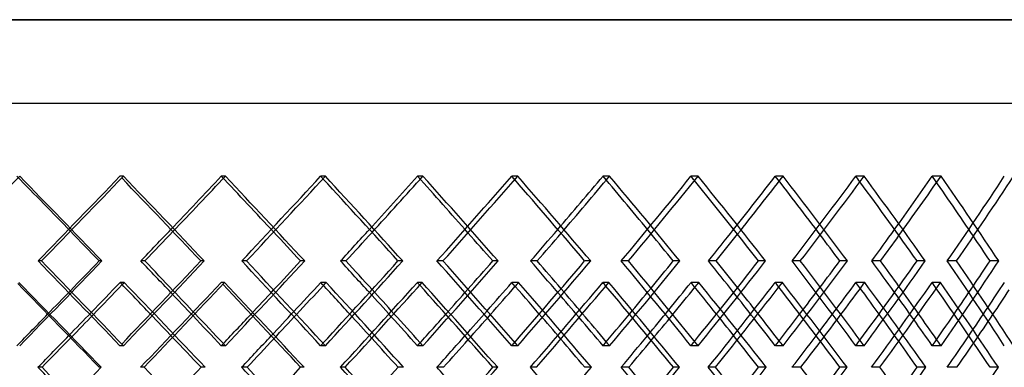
# Model space of a CAD drawing. Header units: millimetres. Extents: x -575 to 575, y -439 to 445.
# Tile 14 of 20: x 87 to 288, y 25 to 96. Entities that reach past the tile are written whole.
import ezdxf

# ---------------------------------------------------------------- set-up
doc = ezdxf.new("R2010")
doc.units = ezdxf.units.MM
doc.layers.add('HIDDEN', color=7, linetype='Continuous')
doc.layers.add('THICK', color=7, linetype='Continuous')

msp = doc.modelspace()

# ---------------------------------------------------------------- linework, layer by layer
at = {"layer": 'HIDDEN'}
for p, q in [((575, 96.08), (0, 96.08)), ((-381.25, 79), (381.25, 79)), ((108.11, 64.1), (107.41, 64.1)), ((128.96, 64.1), (128.12, 64.1)), ((149.38, 64.1), (148.41, 64.1)), ((169.32, 64.1), (168.22, 64.1)), ((188.7, 64.1), (187.47, 64.1)), ((207.47, 64.1), (206.12, 64.1)), ((225.56, 64.1), (224.09, 64.1)), ((242.92, 64.1), (241.34, 64.1)), ((259.48, 64.1), (257.79, 64.1)), ((275.2, 64.1), (273.41, 64.1)), ((91.37, 46.77), (90.66, 46.77)), ((103.72, 46.77), (103.15, 46.77)), ((133.26, 46.77), (132.29, 46.77)), ((145.16, 46.77), (144.31, 46.77)), ((173.41, 46.77), (172.18, 46.77)), ((184.7, 46.77), (183.6, 46.77)), ((211.31, 46.77), (209.84, 46.77)), ((221.84, 46.77), (220.49, 46.77)), ((246.44, 46.77), (244.75, 46.77)), ((256.09, 46.77), (254.51, 46.77)), ((278.37, 46.77), (276.48, 46.77)), ((287, 46.77), (285.21, 46.77)), ((108.28, 42.37), (107.44, 42.37)), ((128.79, 42.37), (128.09, 42.37)), ((149.54, 42.37), (148.44, 42.37)), ((169.16, 42.37), (168.19, 42.37)), ((188.85, 42.37), (187.5, 42.37)), ((207.32, 42.37), (206.09, 42.37)), ((225.7, 42.37), (224.12, 42.37)), ((242.78, 42.37), (241.31, 42.37)), ((259.61, 42.37), (257.82, 42.37)), ((275.08, 42.37), (273.38, 42.37)), ((108.11, 29.43), (107.41, 29.43)), ((128.96, 29.43), (128.12, 29.43)), ((149.38, 29.43), (148.41, 29.43)), ((169.32, 29.43), (168.22, 29.43)), ((188.7, 29.43), (187.47, 29.43)), ((207.47, 29.43), (206.12, 29.43)), ((225.56, 29.43), (224.09, 29.43)), ((242.92, 29.43), (241.34, 29.43)), ((259.48, 29.43), (257.79, 29.43)), ((275.2, 29.43), (273.41, 29.43)), ((112.33, 25.03), (111.62, 25.03)), ((124.81, 25.03), (123.97, 25.03)), ((153.42, 25.03), (152.45, 25.03)), ((165.36, 25.03), (164.26, 25.03)), ((192.52, 25.03), (191.29, 25.03)), ((203.76, 25.03), (202.41, 25.03)), ((229.1, 25.03), (227.63, 25.03)), ((239.5, 25.03), (237.92, 25.03)), ((262.7, 25.03), (261.01, 25.03)), ((272.12, 25.03), (270.32, 25.03))]:
    msp.add_line(p, q, dxfattribs=at)
for centre, major_axis, ratio, start_param, end_param in [((0, 64.1), (-381.25, -381.25), 0.114739, 1.655909, 1.685036), ((0, 64.1), (-378.76, 378.76), 0.114739, -1.714551, -1.685036), ((0, 64.1), (-381.25, 381.25), 0.114739, -1.730229, -1.685036), ((0, 64.1), (-377.37, -377.37), 0.143778, 1.668106, 1.713596), ((0, 64.1), (-375.67, -375.67), 0.173057, 1.713596, 1.742156), ((0, 64.1), (-378.13, -378.13), 0.173057, 1.712631, 1.742156), ((0, 64.1), (-375.67, 375.67), 0.173057, -1.772086, -1.742156), ((0, 64.1), (-378.13, 378.13), 0.173057, -1.787349, -1.742156), ((0, 64.1), (-373.66, -373.66), 0.202626, 1.725226, 1.770716), ((0, 64.1), (-373.66, 373.66), 0.202626, -1.772101, -1.770716), ((0, 64.1), (-371.34, -371.34), 0.23254, 1.770716, 1.799276), ((0, 64.1), (-373.78, -373.78), 0.23254, 1.769321, 1.799276), ((0, 64.1), (-371.34, 371.34), 0.23254, -1.829659, -1.799276), ((0, 64.1), (-373.78, 373.78), 0.23254, -1.844469, -1.799276), ((0, 64.1), (-368.72, -368.72), 0.262854, 1.782346, 1.827836), ((0, 64.1), (-368.72, 368.72), 0.262854, -1.829687, -1.827836), ((0, 64.1), (-365.81, -365.81), 0.293626, 1.827836, 1.856396), ((0, 64.1), (-368.21, -368.21), 0.293626, 1.825964, 1.856396), ((0, 64.1), (-365.81, 365.81), 0.293626, -1.887291, -1.856396), ((0, 64.1), (-368.21, 368.21), 0.293626, -1.901589, -1.856396), ((0, 64.1), (-362.59, -362.59), 0.32492, 1.839466, 1.884956), ((0, 64.1), (-362.59, 362.59), 0.32492, -1.887338, -1.884956), ((0, 64.1), (-359.08, -359.08), 0.356799, 1.884956, 1.913516), ((0, 64.1), (-361.43, -361.43), 0.356799, 1.882537, 1.913516), ((0, 64.1), (-359.08, 359.08), 0.356799, -1.94501, -1.913516), ((0, 64.1), (-361.43, 361.43), 0.356799, -1.958709, -1.913516), ((0, 64.1), (-355.27, -355.27), 0.389335, 1.896586, 1.942075), ((0, 64.1), (-355.27, 355.27), 0.389335, -1.945085, -1.942075), ((0, 64.1), (-351.18, -351.18), 0.422604, 1.942075, 1.970635), ((0, 64.1), (-353.48, -353.48), 0.422604, 1.939003, 1.970635), ((0, 64.1), (-351.18, 351.18), 0.422604, -2.002862, -1.970635), ((0, 64.1), (-353.48, 353.48), 0.422604, -2.015828, -1.970635), ((0, 64.1), (-346.8, -346.8), 0.456685, 1.953706, 1.999195), ((0, 29.43), (-381.25, -381.25), 0.114739, 1.685036, 1.730229), ((0, 29.43), (-377.37, 377.37), 0.143778, -1.713596, -1.668106), ((0, 29.43), (-378.13, -378.13), 0.173057, 1.742156, 1.787349), ((0, 29.43), (-373.66, 373.66), 0.202626, -1.770716, -1.725226), ((0, 29.43), (-373.78, -373.78), 0.23254, 1.799276, 1.844469), ((0, 29.43), (-368.72, 368.72), 0.262854, -1.827836, -1.782346), ((0, 29.43), (-368.21, -368.21), 0.293626, 1.856396, 1.901589), ((0, 29.43), (-362.59, 362.59), 0.32492, -1.884956, -1.839466), ((0, 29.43), (-361.43, -361.43), 0.356799, 1.913516, 1.958709), ((0, 29.43), (-355.27, 355.27), 0.389335, -1.942075, -1.896586), ((0, 29.43), (-353.48, -353.48), 0.422604, 1.970635, 2.015828), ((0, 29.43), (-346.8, 346.8), 0.456685, -1.999195, -1.953706), ((0, 64.1), (-378.13, -378.13), 0.173057, 1.684349, 1.685492), ((0, 20.64), (-378.13, 378.13), 0.173057, -1.730699, -1.685492), ((0, 20.64), (-377.37, -377.37), 0.143778, 1.725128, 1.770632), ((0, 64.1), (-373.78, -373.78), 0.23254, 1.741048, 1.742611), ((0, 20.64), (-373.78, 373.78), 0.23254, -1.787819, -1.742611), ((0, 20.64), (-373.66, -373.66), 0.202626, 1.782248, 1.827752), ((0, 64.1), (-373.66, 373.66), 0.202626, -1.829177, -1.827752), ((0, 64.1), (-368.21, -368.21), 0.293626, 1.797705, 1.799731), ((0, 20.64), (-368.21, 368.21), 0.293626, -1.844939, -1.799731), ((0, 20.64), (-368.72, -368.72), 0.262854, 1.839367, 1.884872), ((0, 64.1), (-368.72, 368.72), 0.262854, -1.886791, -1.884872), ((0, 64.1), (-361.43, -361.43), 0.356799, 1.854298, 1.856851), ((0, 20.64), (-361.43, 361.43), 0.356799, -1.902059, -1.856851), ((0, 20.64), (-362.59, -362.59), 0.32492, 1.896487, 1.941992), ((0, 64.1), (-362.59, 362.59), 0.32492, -1.944485, -1.941992), ((0, 64.1), (-353.48, -353.48), 0.422604, 1.910794, 1.913971), ((0, 20.64), (-353.48, 353.48), 0.422604, -1.959179, -1.913971), ((0, 20.64), (-355.27, -355.27), 0.389335, 1.953607, 1.999112), ((0, 64.1), (-355.27, 355.27), 0.389335, -2.002297, -1.999112), ((0, 29.43), (-378.76, -378.76), 0.114739, 1.701984, 1.714551), ((0, 29.43), (-375.67, 375.67), 0.173057, -1.726108, -1.713596), ((0, 29.43), (-378.13, 378.13), 0.173057, -1.725057, -1.712631), ((0, 29.43), (-375.67, -375.67), 0.173057, 1.759104, 1.772086), ((0, 29.43), (-371.34, 371.34), 0.23254, -1.783664, -1.770716), ((0, 29.43), (-373.78, 373.78), 0.23254, -1.782177, -1.769321), ((0, 29.43), (-371.34, -371.34), 0.23254, 1.816224, 1.829659), ((0, 29.43), (-365.81, 365.81), 0.293626, -1.841269, -1.827836), ((0, 29.43), (-368.21, 368.21), 0.293626, -1.839297, -1.825964), ((0, 29.43), (-365.81, -365.81), 0.293626, 1.873344, 1.887291), ((0, 29.43), (-359.08, 359.08), 0.356799, -1.898949, -1.884956), ((0, 29.43), (-361.43, 361.43), 0.356799, -1.896417, -1.882537), ((0, 29.43), (-359.08, -359.08), 0.356799, 1.930464, 1.94501), ((0, 29.43), (-351.18, 351.18), 0.422604, -1.95674, -1.942075), ((0, 29.43), (-353.48, 353.48), 0.422604, -1.953537, -1.939003), ((0, 29.43), (-351.18, -351.18), 0.422604, 1.987584, 2.002862), ((0, 64.1), (-375.67, -375.67), 0.173057, 1.656476, 1.669047), ((0, 64.1), (-371.34, -371.34), 0.23254, 1.713596, 1.726586), ((0, 64.1), (-365.81, -365.81), 0.293626, 1.770716, 1.784164), ((0, 64.1), (-359.08, -359.08), 0.356799, 1.827836, 1.841804), ((0, 64.1), (-351.18, -351.18), 0.422604, 1.884956, 1.899535), ((0, 64.1), (-342.13, -342.13), 0.491667, 1.942075, 1.957404), ((0, 64.1), (-378.13, -378.13), 0.173057, 1.6559, 1.668384), ((0, 20.64), (-375.67, 375.67), 0.173057, -1.714568, -1.70206), ((0, 64.1), (-373.78, -373.78), 0.23254, 1.712607, 1.725504), ((0, 20.64), (-371.34, 371.34), 0.23254, -1.772119, -1.759179), ((0, 64.1), (-368.21, -368.21), 0.293626, 1.769277, 1.782624), ((0, 20.64), (-365.81, 365.81), 0.293626, -1.829719, -1.816299), ((0, 64.1), (-361.43, -361.43), 0.356799, 1.825888, 1.839744), ((0, 20.64), (-359.08, 359.08), 0.356799, -1.88739, -1.873419), ((0, 64.1), (-353.48, -353.48), 0.422604, 1.882412, 1.896864), ((0, 20.64), (-351.18, 351.18), 0.422604, -1.945168, -1.930539), ((0, 64.1), (-344.38, -344.38), 0.491667, 1.938805, 1.953984), ((0, 29.43), (-368.21, 368.21), 0.293626, -1.856396, -1.854302), ((0, 29.43), (-362.59, -362.59), 0.32492, 1.884956, 1.887338), ((0, 29.43), (-361.43, 361.43), 0.356799, -1.913516, -1.910852), ((0, 29.43), (-355.27, -355.27), 0.389335, 1.942075, 1.945085), ((0, 29.43), (-353.48, 353.48), 0.422604, -1.970635, -1.967284), ((0, 29.43), (-378.13, 378.13), 0.173057, -1.742156, -1.740994), ((0, 29.43), (-373.66, -373.66), 0.202626, 1.770716, 1.772101), ((0, 29.43), (-373.78, 373.78), 0.23254, -1.799276, -1.797674), ((0, 29.43), (-368.72, -368.72), 0.262854, 1.827836, 1.829687), ((0, 29.43), (-373.66, 373.66), 0.202626, -1.827752, -1.782248), ((0, 29.43), (-368.21, -368.21), 0.293626, 1.799731, 1.844939), ((0, 29.43), (-368.72, 368.72), 0.262854, -1.884872, -1.839367), ((0, 29.43), (-361.43, -361.43), 0.356799, 1.856851, 1.902059), ((0, 29.43), (-362.59, 362.59), 0.32492, -1.941992, -1.896487), ((0, 29.43), (-353.48, -353.48), 0.422604, 1.913971, 1.959179)]:
    msp.add_ellipse(centre, major_axis=major_axis, ratio=ratio, start_param=start_param, end_param=end_param, dxfattribs=at)
at = {"layer": 'THICK'}
for p, q in [((0, 96.08), (575, 96.08)), ((-575, 79), (575, 79)), ((112.5, 46.77), (111.66, 46.77)), ((124.64, 46.77), (123.93, 46.77)), ((153.59, 46.77), (152.48, 46.77)), ((165.2, 46.77), (164.23, 46.77)), ((192.67, 46.77), (191.32, 46.77)), ((203.61, 46.77), (202.38, 46.77)), ((229.25, 46.77), (227.67, 46.77)), ((239.36, 46.77), (237.89, 46.77)), ((262.84, 46.77), (261.04, 46.77)), ((271.99, 46.77), (270.3, 46.77)), ((91.49, 25.03), (90.65, 25.03)), ((103.6, 25.03), (103.17, 25.03)), ((133.38, 25.03), (132.27, 25.03)), ((145.04, 25.03), (144.33, 25.03)), ((173.52, 25.03), (172.17, 25.03)), ((184.59, 25.03), (183.62, 25.03)), ((211.41, 25.03), (209.82, 25.03)), ((221.74, 25.03), (220.51, 25.03)), ((246.54, 25.03), (244.74, 25.03)), ((256, 25.03), (254.52, 25.03)), ((278.46, 25.03), (276.47, 25.03)), ((286.92, 25.03), (285.22, 25.03))]:
    msp.add_line(p, q, dxfattribs=at)
for centre, major_axis, ratio, start_param, end_param in [((0, 64.1), (-379.84, -379.84), 0.143778, 1.668403, 1.713596), ((0, 64.1), (-377.37, 377.37), 0.143778, -1.759086, -1.714559), ((0, 64.1), (-379.84, 379.84), 0.143778, -1.758789, -1.713596), ((0, 64.1), (-376.11, -376.11), 0.202626, 1.725523, 1.770716), ((0, 64.1), (-373.66, 373.66), 0.202626, -1.816205, -1.772101), ((0, 64.1), (-376.11, 376.11), 0.202626, -1.815909, -1.770716), ((0, 64.1), (-371.14, -371.14), 0.262854, 1.782643, 1.827836), ((0, 64.1), (-368.72, 368.72), 0.262854, -1.873325, -1.829687), ((0, 64.1), (-371.14, 371.14), 0.262854, -1.873029, -1.827836), ((0, 64.1), (-364.97, -364.97), 0.32492, 1.839763, 1.884956), ((0, 64.1), (-362.59, 362.59), 0.32492, -1.930445, -1.887338), ((0, 64.1), (-364.97, 364.97), 0.32492, -1.930149, -1.884956), ((0, 64.1), (-357.6, -357.6), 0.389335, 1.896882, 1.942075), ((0, 64.1), (-355.27, 355.27), 0.389335, -1.987565, -1.945085), ((0, 64.1), (-357.6, 357.6), 0.389335, -1.987269, -1.942075), ((0, 64.1), (-349.07, -349.07), 0.456685, 1.954002, 1.999195), ((0, 64.1), (-378.76, 378.76), 0.114739, -1.730526, -1.714551), ((0, 64.1), (-375.67, -375.67), 0.173057, 1.696666, 1.713596), ((0, 64.1), (-378.13, -378.13), 0.173057, 1.696963, 1.712631), ((0, 64.1), (-375.67, 375.67), 0.173057, -1.787646, -1.772086), ((0, 64.1), (-371.34, -371.34), 0.23254, 1.753786, 1.770716), ((0, 64.1), (-373.78, -373.78), 0.23254, 1.754083, 1.769321), ((0, 64.1), (-371.34, 371.34), 0.23254, -1.844765, -1.829659), ((0, 64.1), (-365.81, -365.81), 0.293626, 1.810906, 1.827836), ((0, 64.1), (-368.21, -368.21), 0.293626, 1.811203, 1.825964), ((0, 64.1), (-365.81, 365.81), 0.293626, -1.901885, -1.887291), ((0, 64.1), (-359.08, -359.08), 0.356799, 1.868026, 1.884956), ((0, 64.1), (-351.18, -351.18), 0.422604, 1.925146, 1.942075), ((0, 64.1), (-361.43, -361.43), 0.356799, 1.868322, 1.882537), ((0, 64.1), (-359.08, 359.08), 0.356799, -1.959005, -1.94501), ((0, 64.1), (-353.48, -353.48), 0.422604, 1.925442, 1.939003), ((0, 64.1), (-351.18, 351.18), 0.422604, -2.016125, -2.002862), ((0, 29.43), (-379.84, 379.84), 0.143778, -1.713596, -1.668403), ((0, 29.43), (-378.76, -378.76), 0.114739, 1.714551, 1.730526), ((0, 29.43), (-377.37, -377.37), 0.143778, 1.714559, 1.759086), ((0, 29.43), (-379.84, -379.84), 0.143778, 1.713596, 1.758789), ((0, 29.43), (-375.67, 375.67), 0.173057, -1.713596, -1.696666), ((0, 29.43), (-378.13, 378.13), 0.173057, -1.712631, -1.696963), ((0, 29.43), (-376.11, 376.11), 0.202626, -1.770716, -1.725523), ((0, 29.43), (-375.67, -375.67), 0.173057, 1.772086, 1.787646), ((0, 29.43), (-373.66, -373.66), 0.202626, 1.772101, 1.816205), ((0, 29.43), (-376.11, -376.11), 0.202626, 1.770716, 1.815909), ((0, 29.43), (-371.34, 371.34), 0.23254, -1.770716, -1.753786), ((0, 29.43), (-373.78, 373.78), 0.23254, -1.769321, -1.754083), ((0, 29.43), (-371.14, 371.14), 0.262854, -1.827836, -1.782643), ((0, 29.43), (-371.34, -371.34), 0.23254, 1.829659, 1.844765), ((0, 29.43), (-368.72, -368.72), 0.262854, 1.829687, 1.873325), ((0, 29.43), (-371.14, -371.14), 0.262854, 1.827836, 1.873029), ((0, 29.43), (-365.81, 365.81), 0.293626, -1.827836, -1.810906), ((0, 29.43), (-368.21, 368.21), 0.293626, -1.825964, -1.811203), ((0, 29.43), (-364.97, 364.97), 0.32492, -1.884956, -1.839763), ((0, 29.43), (-365.81, -365.81), 0.293626, 1.887291, 1.901885), ((0, 29.43), (-362.59, -362.59), 0.32492, 1.887338, 1.930445), ((0, 29.43), (-364.97, -364.97), 0.32492, 1.884956, 1.930149), ((0, 29.43), (-359.08, 359.08), 0.356799, -1.884956, -1.868026), ((0, 29.43), (-361.43, 361.43), 0.356799, -1.882537, -1.868322), ((0, 29.43), (-357.6, 357.6), 0.389335, -1.942075, -1.896882), ((0, 29.43), (-359.08, -359.08), 0.356799, 1.94501, 1.959005), ((0, 29.43), (-355.27, -355.27), 0.389335, 1.945085, 1.987565), ((0, 29.43), (-357.6, -357.6), 0.389335, 1.942075, 1.987269), ((0, 29.43), (-351.18, 351.18), 0.422604, -1.942075, -1.925146), ((0, 29.43), (-353.48, 353.48), 0.422604, -1.939003, -1.925442), ((0, 29.43), (-349.07, 349.07), 0.456685, -1.999195, -1.954002), ((0, 29.43), (-351.18, -351.18), 0.422604, 2.002862, 2.016125), ((0, 64.1), (-382.34, 382.34), 0.08589, -1.758465, -1.713141), ((0, 64.1), (-375.67, -375.67), 0.173057, 1.669047, 1.68512), ((0, 20.64), (-375.67, 375.67), 0.173057, -1.70206, -1.68512), ((0, 20.64), (-379.84, -379.84), 0.143778, 1.725053, 1.77026), ((0, 64.1), (-379.84, 379.84), 0.143778, -1.815585, -1.77026), ((0, 64.1), (-371.34, -371.34), 0.23254, 1.726586, 1.742239), ((0, 20.64), (-371.34, 371.34), 0.23254, -1.759179, -1.742239), ((0, 20.64), (-376.11, -376.11), 0.202626, 1.782172, 1.82738), ((0, 64.1), (-376.11, 376.11), 0.202626, -1.872704, -1.82738), ((0, 64.1), (-365.81, -365.81), 0.293626, 1.784164, 1.799359), ((0, 20.64), (-365.81, 365.81), 0.293626, -1.816299, -1.799359), ((0, 20.64), (-371.14, -371.14), 0.262854, 1.839292, 1.8845), ((0, 64.1), (-371.14, 371.14), 0.262854, -1.929824, -1.8845), ((0, 64.1), (-359.08, -359.08), 0.356799, 1.841804, 1.856479), ((0, 20.64), (-359.08, 359.08), 0.356799, -1.873419, -1.856479), ((0, 20.64), (-364.97, -364.97), 0.32492, 1.896412, 1.94162), ((0, 64.1), (-364.97, 364.97), 0.32492, -1.986944, -1.94162), ((0, 64.1), (-351.18, -351.18), 0.422604, 1.899535, 1.913599), ((0, 20.64), (-351.18, 351.18), 0.422604, -1.930539, -1.913599), ((0, 20.64), (-357.6, -357.6), 0.389335, 1.953532, 1.99874), ((0, 64.1), (-357.6, 357.6), 0.389335, -2.044064, -1.99874), ((0, 64.1), (-342.13, -342.13), 0.491667, 1.957404, 1.970719), ((0, 64.1), (-379.85, 379.85), 0.08589, -1.759136, -1.714087), ((0, 64.1), (-378.13, -378.13), 0.173057, 1.668384, 1.684349), ((0, 64.1), (-377.37, 377.37), 0.143778, -1.816256, -1.771615), ((0, 64.1), (-373.78, -373.78), 0.23254, 1.725504, 1.741048), ((0, 64.1), (-373.66, 373.66), 0.202626, -1.873376, -1.829177), ((0, 64.1), (-368.21, -368.21), 0.293626, 1.782624, 1.797705), ((0, 64.1), (-368.72, 368.72), 0.262854, -1.930495, -1.886791), ((0, 64.1), (-361.43, -361.43), 0.356799, 1.839744, 1.854298), ((0, 64.1), (-362.59, 362.59), 0.32492, -1.987615, -1.944485), ((0, 64.1), (-353.48, -353.48), 0.422604, 1.896864, 1.910794), ((0, 64.1), (-355.27, 355.27), 0.389335, -2.044735, -2.002297), ((0, 64.1), (-344.38, -344.38), 0.491667, 1.953984, 1.967144), ((0, 29.43), (-378.76, -378.76), 0.114739, 1.685036, 1.701984), ((0, 29.43), (-375.67, 375.67), 0.173057, -1.742156, -1.726108), ((0, 29.43), (-378.13, 378.13), 0.173057, -1.740994, -1.725057), ((0, 29.43), (-375.67, -375.67), 0.173057, 1.742156, 1.759104), ((0, 29.43), (-371.34, 371.34), 0.23254, -1.799276, -1.783664), ((0, 29.43), (-373.78, 373.78), 0.23254, -1.797674, -1.782177), ((0, 29.43), (-371.34, -371.34), 0.23254, 1.799276, 1.816224), ((0, 29.43), (-365.81, 365.81), 0.293626, -1.856396, -1.841269), ((0, 29.43), (-368.21, 368.21), 0.293626, -1.854302, -1.839297), ((0, 29.43), (-365.81, -365.81), 0.293626, 1.856396, 1.873344), ((0, 29.43), (-359.08, 359.08), 0.356799, -1.913516, -1.898949), ((0, 29.43), (-361.43, 361.43), 0.356799, -1.910852, -1.896417), ((0, 29.43), (-359.08, -359.08), 0.356799, 1.913516, 1.930464), ((0, 29.43), (-351.18, 351.18), 0.422604, -1.970635, -1.95674), ((0, 29.43), (-353.48, 353.48), 0.422604, -1.967284, -1.953537), ((0, 29.43), (-351.18, -351.18), 0.422604, 1.970635, 1.987584), ((0, 64.1), (-375.67, -375.67), 0.173057, 1.639496, 1.656476), ((0, 64.1), (-378.13, -378.13), 0.173057, 1.640167, 1.6559), ((0, 20.64), (-375.67, 375.67), 0.173057, -1.730624, -1.714568), ((0, 64.1), (-371.34, -371.34), 0.23254, 1.696616, 1.713596), ((0, 64.1), (-373.78, -373.78), 0.23254, 1.697287, 1.712607), ((0, 20.64), (-371.34, 371.34), 0.23254, -1.787744, -1.772119), ((0, 64.1), (-365.81, -365.81), 0.293626, 1.753736, 1.770716), ((0, 64.1), (-368.21, -368.21), 0.293626, 1.754407, 1.769277), ((0, 20.64), (-365.81, 365.81), 0.293626, -1.844864, -1.829719), ((0, 64.1), (-359.08, -359.08), 0.356799, 1.810856, 1.827836), ((0, 64.1), (-361.43, -361.43), 0.356799, 1.811527, 1.825888), ((0, 20.64), (-359.08, 359.08), 0.356799, -1.901984, -1.88739), ((0, 64.1), (-351.18, -351.18), 0.422604, 1.867976, 1.884956), ((0, 64.1), (-353.48, -353.48), 0.422604, 1.868647, 1.882412), ((0, 20.64), (-351.18, 351.18), 0.422604, -1.959104, -1.945168), ((0, 64.1), (-342.13, -342.13), 0.491667, 1.925096, 1.942075), ((0, 64.1), (-344.38, -344.38), 0.491667, 1.925767, 1.938805), ((0, -14.04), (-382.34, -382.34), 0.08589, 1.713141, 1.758465), ((0, -14.04), (-375.67, 375.67), 0.173057, -1.656476, -1.639496), ((0, -14.04), (-378.13, 378.13), 0.173057, -1.6559, -1.640167), ((0, 29.43), (-379.84, 379.84), 0.143778, -1.77026, -1.725053), ((0, 29.43), (-375.67, -375.67), 0.173057, 1.714568, 1.730624), ((0, -14.04), (-377.37, -377.37), 0.143778, 1.771615, 1.816256), ((0, -14.04), (-371.34, 371.34), 0.23254, -1.713596, -1.696616), ((0, -14.04), (-373.78, 373.78), 0.23254, -1.712607, -1.697287), ((0, 29.43), (-376.11, 376.11), 0.202626, -1.82738, -1.782172), ((0, 29.43), (-371.34, -371.34), 0.23254, 1.772119, 1.787744), ((0, -14.04), (-373.66, -373.66), 0.202626, 1.829177, 1.873376), ((0, -14.04), (-376.11, -376.11), 0.202626, 1.82738, 1.872704), ((0, -14.04), (-365.81, 365.81), 0.293626, -1.770716, -1.753736), ((0, -14.04), (-368.72, -368.72), 0.262854, 1.886791, 1.930495), ((0, -14.04), (-371.14, -371.14), 0.262854, 1.8845, 1.929824), ((0, -14.04), (-359.08, 359.08), 0.356799, -1.827836, -1.810856), ((0, -14.04), (-361.43, 361.43), 0.356799, -1.825888, -1.811527), ((0, 29.43), (-364.97, 364.97), 0.32492, -1.94162, -1.896412), ((0, 29.43), (-359.08, -359.08), 0.356799, 1.88739, 1.901984), ((0, -14.04), (-362.59, -362.59), 0.32492, 1.944485, 1.987615), ((0, -14.04), (-364.97, -364.97), 0.32492, 1.94162, 1.986944), ((0, -14.04), (-353.48, 353.48), 0.422604, -1.882412, -1.868647), ((0, 29.43), (-357.6, 357.6), 0.389335, -1.99874, -1.953532), ((0, 29.43), (-351.18, -351.18), 0.422604, 1.945168, 1.959104), ((0, -14.04), (-357.6, -357.6), 0.389335, 1.99874, 2.044064)]:
    msp.add_ellipse(centre, major_axis=major_axis, ratio=ratio, start_param=start_param, end_param=end_param, dxfattribs=at)

doc.saveas('drawing.dxf')
